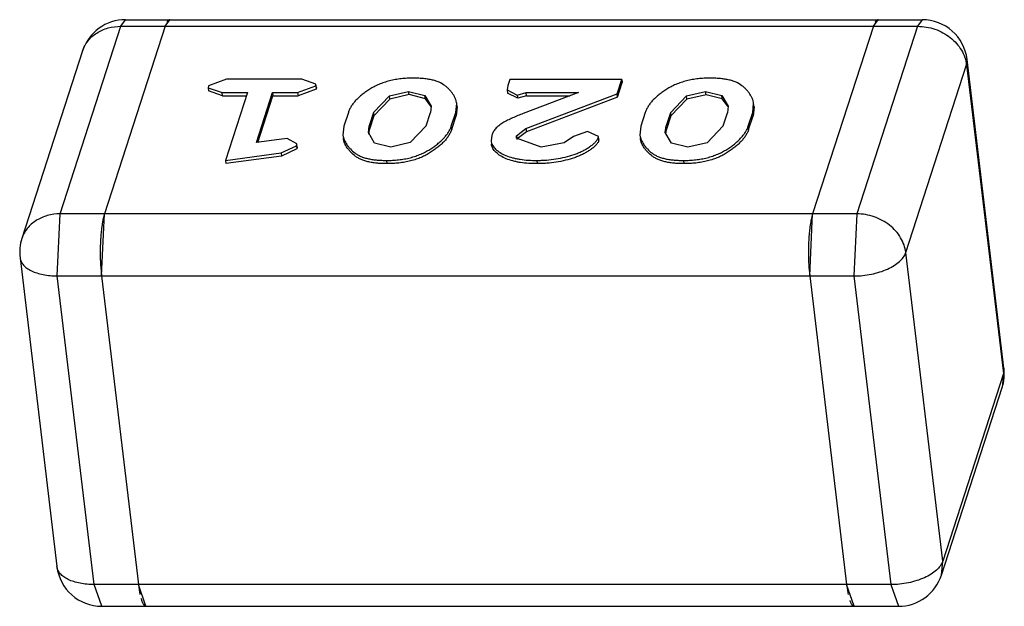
# Model space of a CAD drawing. Header units: millimetres. Extents: x -117 to 182, y -33 to 89.
# Tile 41 of 135: x -98.259 to -97.594, y -3.946 to -3.55. Entities that reach past the tile are written whole.
import ezdxf

# ---------------------------------------------------------------- set-up
doc = ezdxf.new("R2010")
doc.units = ezdxf.units.MM
doc.header["$LTSCALE"] = 1.21
doc.header["$MEASUREMENT"] = 0
doc.layers.get('0').update_dxf_attribs({"linetype": 'CONTINUOUS'})

msp = doc.modelspace()

# ---------------------------------------------------------------- linework, layer by layer
at = {"color": 7, "linetype": 'Continuous'}
for p, q in [((-98.23156, -3.68122), (-98.19054, -3.55458)), ((-98.16066, -3.55458), (-98.20167, -3.68122)), ((-98.19054, -3.55458), (-98.18743, -3.55014)), ((-98.19054, -3.55458), (-97.65263, -3.5546)), ((-98.18743, -3.55014), (-97.64952, -3.55016)), ((-98.16066, -3.55458), (-98.15754, -3.55014)), ((-97.68252, -3.5546), (-97.72353, -3.68124)), ((-97.65263, -3.5546), (-97.69364, -3.68124)), ((-97.68252, -3.5546), (-97.6794, -3.55016)), ((-97.64952, -3.55016), (-97.65263, -3.5546)), ((-98.21642, -3.57123), (-98.25744, -3.69787)), ((-97.66065, -3.70729), (-97.61963, -3.58065)), ((-97.61963, -3.58065), (-97.61925, -3.57703)), ((-97.61963, -3.58065), (-97.59472, -3.78902)), ((-97.59434, -3.7854), (-97.61925, -3.57703)), ((-98.13149, -3.59489), (-98.13161, -3.59604)), ((-98.13161, -3.59604), (-98.12215, -3.59939)), ((-98.13161, -3.59605), (-98.13135, -3.59822)), ((-98.11924, -3.5904), (-98.13149, -3.59489)), ((-98.06834, -3.5904), (-98.11924, -3.5904)), ((-98.07125, -3.59939), (-98.059, -3.5949)), ((-98.05887, -3.59375), (-98.06834, -3.5904)), ((-98.059, -3.5949), (-98.05887, -3.59375)), ((-98.059, -3.5949), (-98.05874, -3.59707)), ((-98.05861, -3.59592), (-98.05887, -3.59375)), ((-98.05861, -3.59592), (-98.05874, -3.59707)), ((-97.9293, -3.59449), (-97.92971, -3.59755)), ((-97.92798, -3.59041), (-97.9293, -3.59449)), ((-97.8524, -3.59041), (-97.92798, -3.59041)), ((-97.85558, -3.60022), (-97.8524, -3.59041)), ((-97.85532, -3.60239), (-97.85214, -3.59258)), ((-97.8524, -3.59041), (-97.85214, -3.59258)), ((-98.12189, -3.60156), (-98.13135, -3.59821)), ((-98.12215, -3.59939), (-98.10518, -3.59939)), ((-98.12189, -3.60156), (-98.12215, -3.59939)), ((-98.12189, -3.60156), (-98.10588, -3.60156)), ((-98.10518, -3.59939), (-98.12, -3.64514)), ((-98.09914, -3.63313), (-98.08822, -3.59939)), ((-98.09813, -3.63299), (-98.08796, -3.60156)), ((-98.08822, -3.59939), (-98.07125, -3.59939)), ((-98.08822, -3.59939), (-98.08796, -3.60156)), ((-98.08796, -3.60156), (-98.07099, -3.60156)), ((-98.07125, -3.59939), (-98.07099, -3.60156)), ((-98.05874, -3.59707), (-98.07099, -3.60156)), ((-98.0201, -3.6129), (-98.00932, -3.60159)), ((-98.00932, -3.60159), (-97.9963, -3.59858)), ((-98.00907, -3.60376), (-98.00932, -3.60159)), ((-97.99604, -3.60075), (-98.00907, -3.60376)), ((-97.99604, -3.60075), (-97.9963, -3.59858)), ((-97.9963, -3.59858), (-97.98528, -3.60132)), ((-97.98502, -3.60349), (-97.99604, -3.60075)), ((-97.98502, -3.60349), (-97.98528, -3.60132)), ((-97.98528, -3.60132), (-97.98102, -3.60847)), ((-97.92971, -3.59755), (-97.92945, -3.59973)), ((-97.92971, -3.59755), (-97.92294, -3.60103)), ((-97.92268, -3.6032), (-97.92945, -3.59972)), ((-97.92294, -3.60103), (-97.91701, -3.5994)), ((-97.92294, -3.60103), (-97.92268, -3.6032)), ((-97.91675, -3.60157), (-97.92268, -3.6032)), ((-97.88153, -3.5994), (-97.919, -3.61344)), ((-97.91708, -3.62358), (-97.85558, -3.60022)), ((-97.91701, -3.5994), (-97.88153, -3.5994)), ((-97.91675, -3.60157), (-97.91701, -3.5994)), ((-97.85532, -3.60239), (-97.91682, -3.62575)), ((-97.91675, -3.60157), (-97.88745, -3.60157)), ((-97.85532, -3.60239), (-97.85558, -3.60022)), ((-97.81959, -3.61291), (-97.80881, -3.6016)), ((-97.80881, -3.6016), (-97.79579, -3.59858)), ((-97.80855, -3.60377), (-97.80881, -3.6016)), ((-97.79553, -3.60076), (-97.80855, -3.60377)), ((-97.79553, -3.60076), (-97.79579, -3.59858)), ((-97.79579, -3.59858), (-97.78477, -3.60133)), ((-97.78451, -3.6035), (-97.79553, -3.60076)), ((-97.78451, -3.6035), (-97.78477, -3.60133)), ((-97.78477, -3.60133), (-97.78051, -3.60848)), ((-98.00907, -3.60376), (-98.01984, -3.61507)), ((-97.98123, -3.60857), (-97.98502, -3.60349)), ((-97.98102, -3.60847), (-97.98154, -3.6129)), ((-97.96453, -3.61276), (-97.96388, -3.60677)), ((-97.96362, -3.60894), (-97.96427, -3.61493)), ((-97.96362, -3.60894), (-97.96388, -3.60677)), ((-97.80855, -3.60377), (-97.81933, -3.61508)), ((-97.78072, -3.60857), (-97.78451, -3.6035)), ((-97.78051, -3.60848), (-97.78103, -3.61291)), ((-97.76401, -3.61277), (-97.76336, -3.60678)), ((-97.7631, -3.60895), (-97.76375, -3.61494)), ((-97.7631, -3.60895), (-97.76336, -3.60678)), ((-98.03702, -3.61276), (-98.04, -3.62198)), ((-98.0201, -3.6129), (-98.02299, -3.62184)), ((-98.01984, -3.61507), (-98.02273, -3.62401)), ((-98.0201, -3.6129), (-98.01984, -3.61507)), ((-97.98443, -3.62184), (-97.98154, -3.6129)), ((-97.96751, -3.62198), (-97.96453, -3.61276)), ((-97.96725, -3.62415), (-97.96427, -3.61493)), ((-97.96453, -3.61276), (-97.96427, -3.61493)), ((-97.83651, -3.61277), (-97.83949, -3.62198)), ((-97.81959, -3.61291), (-97.82248, -3.62184)), ((-97.81933, -3.61508), (-97.82222, -3.62401)), ((-97.81959, -3.61291), (-97.81933, -3.61508)), ((-97.78392, -3.62185), (-97.78103, -3.61291)), ((-97.767, -3.62199), (-97.76401, -3.61277)), ((-97.76674, -3.62416), (-97.76375, -3.61494)), ((-97.76401, -3.61277), (-97.76375, -3.61494)), ((-98.04, -3.62198), (-98.04063, -3.62807)), ((-98.02351, -3.62638), (-98.02299, -3.62184)), ((-98.02273, -3.62401), (-98.02299, -3.62184)), ((-97.98443, -3.62184), (-97.9952, -3.63315)), ((-97.96725, -3.62415), (-97.96751, -3.62198)), ((-97.83949, -3.62198), (-97.84012, -3.62808)), ((-97.823, -3.62638), (-97.82248, -3.62184)), ((-97.82222, -3.62401), (-97.82248, -3.62184)), ((-97.78392, -3.62185), (-97.79469, -3.63316)), ((-97.76674, -3.62416), (-97.767, -3.62199)), ((-98.04063, -3.62807), (-98.04037, -3.63024)), ((-98.01932, -3.63342), (-98.02351, -3.62638)), ((-97.9402, -3.62813), (-97.94064, -3.63194)), ((-97.92351, -3.6301), (-97.92339, -3.62862)), ((-97.92339, -3.62862), (-97.91708, -3.62358)), ((-97.92339, -3.62862), (-97.92313, -3.63079)), ((-97.91682, -3.62575), (-97.92299, -3.63049)), ((-97.91708, -3.62358), (-97.91682, -3.62575)), ((-97.88494, -3.62895), (-97.89123, -3.63337)), ((-97.87552, -3.62554), (-97.88494, -3.62895)), ((-97.86819, -3.62897), (-97.87552, -3.62554)), ((-97.86828, -3.62992), (-97.86819, -3.62897)), ((-97.86793, -3.63113), (-97.86819, -3.62896)), ((-97.84012, -3.62808), (-97.83986, -3.63025)), ((-97.81881, -3.63342), (-97.823, -3.62638)), ((-98.08372, -3.63097), (-98.09914, -3.63313)), ((-98.07824, -3.63044), (-98.08372, -3.63097)), ((-98.08248, -3.64001), (-98.07207, -3.63525)), ((-98.07191, -3.63394), (-98.07824, -3.63044)), ((-98.07207, -3.63525), (-98.07191, -3.63394)), ((-98.07207, -3.63525), (-98.07181, -3.63742)), ((-98.07165, -3.63611), (-98.07191, -3.63394)), ((-98.07165, -3.63612), (-98.07181, -3.63742)), ((-98.0083, -3.63616), (-98.01932, -3.63342)), ((-97.9952, -3.63315), (-98.0083, -3.63616)), ((-97.94064, -3.63194), (-97.94038, -3.63411)), ((-97.90672, -3.63616), (-97.92351, -3.6301)), ((-97.89123, -3.63337), (-97.90672, -3.63616)), ((-97.86828, -3.62992), (-97.86802, -3.63209)), ((-97.86793, -3.63114), (-97.86802, -3.63209)), ((-97.80779, -3.63617), (-97.81881, -3.63342)), ((-97.79469, -3.63316), (-97.80779, -3.63617)), ((-98.12, -3.64514), (-98.08248, -3.64001)), ((-98.08222, -3.64218), (-98.11974, -3.64731)), ((-98.08248, -3.64001), (-98.08222, -3.64218)), ((-98.07181, -3.63742), (-98.08222, -3.64218)), ((-98.12, -3.64514), (-98.11974, -3.64731)), ((-98.01083, -3.64732), (-98.01109, -3.64515)), ((-97.90975, -3.64515), (-97.90949, -3.64732)), ((-97.81032, -3.64733), (-97.81058, -3.64516)), ((-98.23357, -3.72309), (-98.23156, -3.68122)), ((-97.69364, -3.68124), (-98.23156, -3.68122)), ((-98.20368, -3.7231), (-98.20167, -3.68122)), ((-98.20167, -3.68122), (-98.20268, -3.68514)), ((-97.72554, -3.72312), (-97.72353, -3.68124)), ((-97.72353, -3.68124), (-97.72454, -3.68516)), ((-97.69364, -3.68124), (-97.69566, -3.72312)), ((-98.20297, -3.68665), (-98.20351, -3.69004)), ((-97.72483, -3.68667), (-97.72536, -3.69006)), ((-97.63573, -3.91566), (-97.66065, -3.70729)), ((-98.25871, -3.71088), (-98.23379, -3.91926)), ((-98.20422, -3.71725), (-98.20368, -3.7231)), ((-97.72608, -3.71727), (-97.72554, -3.72312)), ((-98.23357, -3.72309), (-97.69566, -3.72312)), ((-98.20865, -3.93147), (-98.23357, -3.72309)), ((-98.20368, -3.7231), (-98.17877, -3.93147)), ((-97.72554, -3.72312), (-97.70063, -3.93149)), ((-97.69566, -3.72312), (-97.67074, -3.93149)), ((-97.59472, -3.78902), (-97.63573, -3.91566)), ((-97.59472, -3.78902), (-97.5956, -3.79841)), ((-97.59434, -3.7854), (-97.59472, -3.78902)), ((-97.63662, -3.92505), (-97.5956, -3.79841)), ((-97.63662, -3.92505), (-97.63573, -3.91566)), ((-97.67074, -3.93149), (-98.20865, -3.93147)), ((-98.20353, -3.94612), (-98.20865, -3.93147)), ((-98.17877, -3.93147), (-98.178, -3.9366)), ((-98.17364, -3.94612), (-98.17877, -3.93147)), ((-97.6955, -3.94614), (-97.70063, -3.93149)), ((-97.70063, -3.93149), (-97.69985, -3.93662)), ((-97.67074, -3.93149), (-97.66562, -3.94614)), ((-98.20353, -3.94612), (-97.66562, -3.94614))]:
    msp.add_line(p, q, dxfattribs=at)
for centre, radius, start, end in [((-98.18743, -3.58062), 0.03048, 89.99765, 162.05532), ((-97.64952, -3.58064), 0.03048, 6.8184, 89.99765), ((-97.9905, -3.61176), 0.0098, 13.58412, 19.00296), ((-97.78998, -3.61177), 0.0098, 13.58412, 19.00296), ((-98.01328, -3.6275), 0.01004, 173.96403, 179.20757), ((-97.81277, -3.62751), 0.01004, 173.96403, 179.20757), ((-97.88586, -3.63762), 0.03789, 169.62041, 169.94857), ((-98.1457, -3.69697), 0.0582, 168.27448, 169.78783), ((-97.66772, -3.69695), 0.05803, 168.27096, 169.78852), ((-98.07545, -3.70608), 0.12907, 175.39712, 176.48785), ((-98.0924, -3.70464), 0.11207, 173.60083, 175.43213), ((-98.10903, -3.70276), 0.09533, 172.33048, 173.60931), ((-97.59783, -3.70606), 0.12855, 175.3944, 176.48957), ((-97.61392, -3.7047), 0.1124, 173.60358, 175.42938), ((-97.63121, -3.70274), 0.095, 172.32899, 173.61228), ((-98.22844, -3.70726), 0.03048, 162.05532, 186.8184), ((-98.05387, -3.7072), 0.15069, 178.00062, 178.9828), ((-98.06344, -3.70683), 0.14111, 176.48209, 178.01583), ((-97.5759, -3.70721), 0.15051, 178.00034, 178.9837), ((-97.58495, -3.70686), 0.14145, 176.48391, 178.01386), ((-98.05023, -3.70727), 0.15432, 178.98072, 180.45304), ((-98.05104, -3.70728), 0.15352, 180.44987, 181.37696), ((-97.5717, -3.70729), 0.15472, 178.98247, 180.45103), ((-97.57333, -3.70731), 0.15308, 180.44789, 181.37762), ((-98.05721, -3.70744), 0.14734, 181.37385, 183.02992), ((-98.06805, -3.70798), 0.13649, 183.04455, 183.89564), ((-97.57888, -3.70745), 0.14753, 181.37496, 183.02891), ((-97.59023, -3.70802), 0.13617, 183.04429, 183.89738), ((-97.6246, -3.78902), 0.03048, 342.05532, 6.8184), ((-98.20353, -3.91564), 0.03048, 186.8184, 269.99765), ((-97.66562, -3.91566), 0.03048, 269.99765, 342.05532), ((-98.1214, -3.92607), 0.05757, 190.5467, 192.05477), ((-97.64339, -3.92611), 0.05743, 190.54339, 192.05517)]:
    msp.add_arc(centre, radius, start, end, dxfattribs=at)
for points, knots in [([(-98.21642, -3.57123), (-98.21603, -3.57001), (-98.21502, -3.56764), (-98.21287, -3.56437), (-98.21015, -3.56148), (-98.2058, -3.55817), (-98.19922, -3.55531), (-98.19347, -3.55458), (-98.19054, -3.55458)], [0, 0, 0, 0, 0.116874, 0.234846, 0.354872, 0.477696, 0.732492, 1, 1, 1, 1]), ([(-98.15911, -3.5512), (-98.15914, -3.55125), (-98.15929, -3.55145), (-98.15941, -3.55166), (-98.15951, -3.55183)], [0, 0, 0, 0, 0.235656, 1, 1, 1, 1]), ([(-98.15824, -3.55035), (-98.15832, -3.5504), (-98.15865, -3.55063), (-98.15892, -3.55095), (-98.15911, -3.5512)], [0, 0, 0, 0, 0.218323, 1, 1, 1, 1]), ([(-98.15754, -3.55014), (-98.1576, -3.55014), (-98.15785, -3.55016), (-98.15808, -3.55026), (-98.15824, -3.55035)], [0, 0, 0, 0, 0.239088, 1, 1, 1, 1]), ([(-97.68097, -3.55122), (-97.681, -3.55127), (-97.68114, -3.55147), (-97.68127, -3.55168), (-97.68137, -3.55185)], [0, 0, 0, 0, 0.235609, 1, 1, 1, 1]), ([(-97.6801, -3.55037), (-97.68018, -3.55042), (-97.68051, -3.55065), (-97.68078, -3.55096), (-97.68097, -3.55122)], [0, 0, 0, 0, 0.218331, 1, 1, 1, 1]), ([(-97.6794, -3.55016), (-97.67946, -3.55016), (-97.6797, -3.55018), (-97.67994, -3.55028), (-97.6801, -3.55037)], [0, 0, 0, 0, 0.239123, 1, 1, 1, 1]), ([(-97.65263, -3.5546), (-97.64868, -3.5546), (-97.64075, -3.55596), (-97.63196, -3.56071), (-97.62631, -3.56602), (-97.62298, -3.57053), (-97.62066, -3.57544), (-97.61984, -3.57892), (-97.61963, -3.58065)], [0, 0, 0, 0, 0.259672, 0.518629, 0.644847, 0.767287, 0.885584, 1, 1, 1, 1]), ([(-97.99334, -3.58959), (-97.99467, -3.58961), (-97.99733, -3.58964), (-98.00133, -3.58998), (-98.0053, -3.59054), (-98.00918, -3.59137), (-98.01289, -3.59244), (-98.01637, -3.59377), (-98.01957, -3.59528), (-98.02248, -3.59699), (-98.02514, -3.59878), (-98.02761, -3.60061), (-98.02986, -3.60251), (-98.03187, -3.60446), (-98.0336, -3.60648), (-98.03507, -3.60852), (-98.03623, -3.61061), (-98.03676, -3.61205), (-98.03702, -3.61276)], [0, 0, 0, 0, 0.076062, 0.1529, 0.229849, 0.305937, 0.380148, 0.451353, 0.519146, 0.583106, 0.644211, 0.703089, 0.759427, 0.813058, 0.863697, 0.911745, 0.957006, 1, 1, 1, 1]), ([(-97.96388, -3.60677), (-97.96394, -3.60621), (-97.96409, -3.60537), (-97.96441, -3.60428), (-97.96472, -3.60348), (-97.96507, -3.60268), (-97.96558, -3.60162), (-97.96638, -3.60032), (-97.96749, -3.59883), (-97.96875, -3.59737), (-97.96994, -3.59622), (-97.97096, -3.59531), (-97.97272, -3.59393), (-97.97513, -3.59251), (-97.97829, -3.59137), (-97.98101, -3.59067), (-97.98393, -3.59017), (-97.98698, -3.58981), (-97.99014, -3.58964), (-97.99227, -3.58961), (-97.99334, -3.58959)], [0, 0, 0, 0, 0.045198, 0.068002, 0.091074, 0.114369, 0.137891, 0.186135, 0.236012, 0.287546, 0.341103, 0.368691, 0.397141, 0.521023, 0.591242, 0.666663, 0.746281, 0.828865, 0.913717, 1, 1, 1, 1]), ([(-97.79283, -3.5896), (-97.79415, -3.58962), (-97.79682, -3.58965), (-97.80082, -3.58999), (-97.80479, -3.59055), (-97.80867, -3.59138), (-97.81238, -3.59245), (-97.81586, -3.59378), (-97.81906, -3.59529), (-97.82196, -3.59699), (-97.82463, -3.59878), (-97.8271, -3.60062), (-97.82935, -3.60252), (-97.83136, -3.60447), (-97.83309, -3.60649), (-97.83456, -3.60853), (-97.83571, -3.61062), (-97.83625, -3.61206), (-97.83651, -3.61277)], [0, 0, 0, 0, 0.076062, 0.1529, 0.229849, 0.305937, 0.380148, 0.451353, 0.519146, 0.583106, 0.644211, 0.703089, 0.759427, 0.813058, 0.863697, 0.911745, 0.957006, 1, 1, 1, 1]), ([(-97.76336, -3.60678), (-97.76343, -3.60622), (-97.76358, -3.60538), (-97.7639, -3.60429), (-97.76421, -3.60349), (-97.76456, -3.60269), (-97.76507, -3.60162), (-97.76586, -3.60033), (-97.76698, -3.59884), (-97.76824, -3.59738), (-97.76942, -3.59622), (-97.77045, -3.59532), (-97.77221, -3.59394), (-97.77462, -3.59252), (-97.77778, -3.59138), (-97.7805, -3.59068), (-97.78342, -3.59018), (-97.78647, -3.58982), (-97.78963, -3.58964), (-97.79176, -3.58961), (-97.79283, -3.5896)], [0, 0, 0, 0, 0.045198, 0.068002, 0.091074, 0.114369, 0.137891, 0.186135, 0.236012, 0.287546, 0.341103, 0.368691, 0.397141, 0.521023, 0.591242, 0.666663, 0.746281, 0.828865, 0.913717, 1, 1, 1, 1]), ([(-97.919, -3.61344), (-97.92021, -3.61393), (-97.92259, -3.61489), (-97.9261, -3.61643), (-97.92895, -3.61776), (-97.93113, -3.61889), (-97.93269, -3.61977), (-97.93415, -3.62067), (-97.93584, -3.62194), (-97.9373, -3.62332), (-97.9385, -3.6248), (-97.93923, -3.62589), (-97.93978, -3.627), (-97.94006, -3.62776), (-97.9402, -3.62813)], [0, 0, 0, 0, 0.146444, 0.290758, 0.432282, 0.501313, 0.568618, 0.633709, 0.694972, 0.807639, 0.859604, 0.908807, 0.955194, 1, 1, 1, 1]), ([(-98.01109, -3.64515), (-98.00977, -3.64513), (-98.0071, -3.64509), (-98.00311, -3.64476), (-97.99915, -3.64419), (-97.99527, -3.64338), (-97.99158, -3.64228), (-97.98811, -3.64096), (-97.98491, -3.63944), (-97.98201, -3.63774), (-97.97935, -3.63596), (-97.9769, -3.63411), (-97.97465, -3.63222), (-97.97266, -3.63026), (-97.97091, -3.62826), (-97.96947, -3.6262), (-97.9683, -3.62413), (-97.96777, -3.62268), (-97.96751, -3.62198)], [0, 0, 0, 0, 0.076103, 0.152982, 0.229963, 0.306092, 0.380181, 0.451414, 0.519124, 0.583134, 0.644299, 0.703021, 0.759403, 0.81292, 0.863755, 0.911685, 0.956985, 1, 1, 1, 1]), ([(-97.81058, -3.64516), (-97.80926, -3.64514), (-97.80659, -3.6451), (-97.8026, -3.64477), (-97.79864, -3.6442), (-97.79476, -3.64338), (-97.79106, -3.64228), (-97.7876, -3.64096), (-97.7844, -3.63944), (-97.7815, -3.63774), (-97.77884, -3.63596), (-97.77639, -3.63412), (-97.77414, -3.63223), (-97.77214, -3.63026), (-97.7704, -3.62827), (-97.76895, -3.62621), (-97.76779, -3.62414), (-97.76726, -3.62269), (-97.767, -3.62199)], [0, 0, 0, 0, 0.076103, 0.152982, 0.229963, 0.306092, 0.380181, 0.451414, 0.519124, 0.583134, 0.644299, 0.703021, 0.759403, 0.81292, 0.863755, 0.911685, 0.956985, 1, 1, 1, 1]), ([(-98.04063, -3.62807), (-98.04049, -3.62919), (-98.04001, -3.63086), (-98.03902, -3.63295), (-98.03806, -3.63448), (-98.03692, -3.63596), (-98.0352, -3.63794), (-98.03315, -3.63979), (-98.03071, -3.64138), (-98.02856, -3.6425), (-98.02609, -3.64337), (-98.02339, -3.64408), (-98.02048, -3.64458), (-98.01743, -3.64493), (-98.01429, -3.6451), (-98.01216, -3.64513), (-98.01109, -3.64515)], [0, 0, 0, 0, 0.090779, 0.137637, 0.18605, 0.236101, 0.28761, 0.397265, 0.457128, 0.521488, 0.59179, 0.667076, 0.746541, 0.829067, 0.913856, 1, 1, 1, 1]), ([(-98.02273, -3.62401), (-98.02279, -3.62421), (-98.02301, -3.62501), (-98.02319, -3.62583), (-98.02326, -3.62645)], [0, 0, 0, 0, 0.253801, 1, 1, 1, 1]), ([(-97.96725, -3.62415), (-97.96751, -3.62485), (-97.96804, -3.6263), (-97.96921, -3.62837), (-97.97065, -3.63043), (-97.9724, -3.63243), (-97.97439, -3.63439), (-97.97664, -3.63628), (-97.97909, -3.63813), (-97.98175, -3.63991), (-97.98465, -3.64161), (-97.98785, -3.64313), (-97.99132, -3.64445), (-97.99501, -3.64555), (-97.99889, -3.64636), (-98.00285, -3.64693), (-98.00684, -3.64726), (-98.00951, -3.6473), (-98.01083, -3.64732)], [0, 0, 0, 0, 0.043015, 0.088315, 0.136245, 0.18708, 0.240597, 0.296979, 0.355701, 0.416866, 0.480876, 0.548586, 0.619819, 0.693908, 0.770037, 0.847018, 0.923897, 1, 1, 1, 1]), ([(-97.84012, -3.62808), (-97.83998, -3.6292), (-97.8395, -3.63086), (-97.83851, -3.63296), (-97.83754, -3.63449), (-97.83641, -3.63597), (-97.83469, -3.63795), (-97.83263, -3.6398), (-97.8302, -3.64139), (-97.82805, -3.64251), (-97.82558, -3.64338), (-97.82287, -3.64408), (-97.81997, -3.64459), (-97.81692, -3.64493), (-97.81377, -3.64511), (-97.81165, -3.64514), (-97.81058, -3.64516)], [0, 0, 0, 0, 0.090779, 0.137637, 0.18605, 0.236101, 0.28761, 0.397265, 0.457128, 0.521488, 0.59179, 0.667076, 0.746541, 0.829067, 0.913856, 1, 1, 1, 1]), ([(-97.82222, -3.62401), (-97.82228, -3.62422), (-97.8225, -3.62502), (-97.82268, -3.62584), (-97.82275, -3.62646)], [0, 0, 0, 0, 0.253801, 1, 1, 1, 1]), ([(-97.76674, -3.62416), (-97.767, -3.62486), (-97.76753, -3.62631), (-97.76869, -3.62838), (-97.77014, -3.63044), (-97.77189, -3.63243), (-97.77388, -3.6344), (-97.77613, -3.63629), (-97.77858, -3.63814), (-97.78124, -3.63991), (-97.78414, -3.64161), (-97.78734, -3.64314), (-97.7908, -3.64445), (-97.7945, -3.64555), (-97.79838, -3.64637), (-97.80234, -3.64694), (-97.80633, -3.64727), (-97.809, -3.64731), (-97.81032, -3.64733)], [0, 0, 0, 0, 0.043015, 0.088315, 0.136245, 0.18708, 0.240597, 0.296979, 0.355701, 0.416866, 0.480876, 0.548586, 0.619819, 0.693908, 0.770037, 0.847018, 0.923897, 1, 1, 1, 1]), ([(-98.01083, -3.64732), (-98.0119, -3.6473), (-98.01403, -3.64727), (-98.01717, -3.6471), (-98.02022, -3.64675), (-98.02313, -3.64625), (-98.02584, -3.64554), (-98.0283, -3.64467), (-98.03045, -3.64356), (-98.03289, -3.64196), (-98.03494, -3.64011), (-98.03666, -3.63813), (-98.0378, -3.63665), (-98.03876, -3.63512), (-98.03975, -3.63303), (-98.04023, -3.63136), (-98.04037, -3.63024)], [0, 0, 0, 0, 0.086144, 0.170933, 0.253459, 0.332924, 0.40821, 0.478512, 0.542872, 0.602735, 0.71239, 0.763899, 0.81395, 0.862363, 0.909221, 1, 1, 1, 1]), ([(-97.94064, -3.63194), (-97.94052, -3.63295), (-97.93982, -3.63505), (-97.9376, -3.63773), (-97.93448, -3.64002), (-97.93061, -3.64197), (-97.92689, -3.64319), (-97.92363, -3.64396), (-97.92008, -3.64456), (-97.91544, -3.64507), (-97.91167, -3.64513), (-97.90975, -3.64515)], [0, 0, 0, 0, 0.085189, 0.179155, 0.286036, 0.406108, 0.539693, 0.611163, 0.685484, 0.839848, 1, 1, 1, 1]), ([(-97.90949, -3.64732), (-97.91141, -3.6473), (-97.91518, -3.64724), (-97.91982, -3.64673), (-97.92337, -3.64613), (-97.92663, -3.64536), (-97.93035, -3.64414), (-97.93422, -3.64219), (-97.93734, -3.6399), (-97.93956, -3.63722), (-97.94026, -3.63512), (-97.94038, -3.63411)], [0, 0, 0, 0, 0.160155, 0.314521, 0.388843, 0.460314, 0.593899, 0.71397, 0.820848, 0.914811, 1, 1, 1, 1]), ([(-97.90975, -3.64515), (-97.90869, -3.64513), (-97.90655, -3.6451), (-97.90225, -3.64488), (-97.8969, -3.64425), (-97.89064, -3.643), (-97.88561, -3.64157), (-97.88182, -3.64014), (-97.87917, -3.63897), (-97.87674, -3.63767), (-97.87453, -3.63626), (-97.87252, -3.63478), (-97.87099, -3.6335), (-97.86991, -3.63243), (-97.86921, -3.63163), (-97.86868, -3.63079), (-97.86842, -3.63021), (-97.86828, -3.62992)], [0, 0, 0, 0, 0.069879, 0.140154, 0.281617, 0.421822, 0.558165, 0.623765, 0.687044, 0.747283, 0.804419, 0.858799, 0.910421, 0.934975, 0.958174, 0.97959, 1, 1, 1, 1]), ([(-97.86802, -3.63209), (-97.86816, -3.63238), (-97.86843, -3.63296), (-97.86895, -3.6338), (-97.86965, -3.6346), (-97.87073, -3.63567), (-97.87226, -3.63695), (-97.87427, -3.63843), (-97.87648, -3.63984), (-97.87891, -3.64114), (-97.88156, -3.64231), (-97.88535, -3.64374), (-97.89038, -3.64517), (-97.89665, -3.64642), (-97.90199, -3.64705), (-97.90629, -3.64727), (-97.90843, -3.6473), (-97.90949, -3.64732)], [0, 0, 0, 0, 0.02041, 0.041826, 0.065025, 0.089579, 0.141201, 0.195581, 0.252717, 0.312956, 0.376235, 0.441835, 0.578178, 0.718383, 0.859846, 0.930121, 1, 1, 1, 1]), ([(-97.81032, -3.64733), (-97.81139, -3.64731), (-97.81351, -3.64728), (-97.81666, -3.6471), (-97.81971, -3.64676), (-97.82262, -3.64625), (-97.82532, -3.64555), (-97.82779, -3.64468), (-97.82994, -3.64356), (-97.83237, -3.64197), (-97.83443, -3.64012), (-97.83615, -3.63814), (-97.83728, -3.63666), (-97.83825, -3.63513), (-97.83924, -3.63304), (-97.83972, -3.63137), (-97.83986, -3.63025)], [0, 0, 0, 0, 0.086144, 0.170933, 0.253459, 0.332924, 0.40821, 0.478512, 0.542872, 0.602735, 0.71239, 0.763899, 0.81395, 0.862363, 0.909221, 1, 1, 1, 1]), ([(-98.23156, -3.68122), (-98.23448, -3.68122), (-98.24023, -3.68195), (-98.24681, -3.68482), (-98.25117, -3.68812), (-98.25388, -3.69102), (-98.25603, -3.69428), (-98.25704, -3.69666), (-98.25744, -3.69787)], [0, 0, 0, 0, 0.267508, 0.522304, 0.645128, 0.765154, 0.883126, 1, 1, 1, 1]), ([(-97.66065, -3.70729), (-97.66085, -3.70556), (-97.66167, -3.70209), (-97.66399, -3.69717), (-97.66732, -3.69266), (-97.67298, -3.68736), (-97.68177, -3.68261), (-97.6897, -3.68124), (-97.69364, -3.68124)], [0, 0, 0, 0, 0.114416, 0.232713, 0.355153, 0.481371, 0.740328, 1, 1, 1, 1]), ([(-97.69566, -3.72312), (-97.69368, -3.72312), (-97.68971, -3.72291), (-97.68386, -3.72202), (-97.67825, -3.72058), (-97.67311, -3.71864), (-97.66861, -3.71627), (-97.66404, -3.71293), (-97.66141, -3.70963), (-97.66065, -3.70729)], [0, 0, 0, 0, 0.14729, 0.295318, 0.43989, 0.577058, 0.703436, 0.816585, 1, 1, 1, 1]), ([(-98.25871, -3.71088), (-98.2586, -3.71175), (-98.25807, -3.71353), (-98.25644, -3.71592), (-98.25403, -3.71803), (-98.25093, -3.71982), (-98.24723, -3.72126), (-98.24143, -3.72271), (-98.23676, -3.72309), (-98.23357, -3.72309)], [0, 0, 0, 0, 0.087266, 0.180998, 0.285852, 0.404158, 0.536292, 0.681178, 1, 1, 1, 1]), ([(-97.63573, -3.91566), (-97.63649, -3.91801), (-97.63912, -3.9213), (-97.6437, -3.92465), (-97.6482, -3.92702), (-97.65334, -3.92895), (-97.65894, -3.93039), (-97.66479, -3.93128), (-97.66876, -3.93149), (-97.67074, -3.93149)], [0, 0, 0, 0, 0.183415, 0.296564, 0.422942, 0.56011, 0.704682, 0.85271, 1, 1, 1, 1]), ([(-98.20865, -3.93147), (-98.21185, -3.93147), (-98.21651, -3.93108), (-98.22232, -3.92963), (-98.22602, -3.92819), (-98.22911, -3.9264), (-98.23152, -3.92429), (-98.23316, -3.9219), (-98.23369, -3.92013), (-98.23379, -3.91926)], [0, 0, 0, 0, 0.318822, 0.463708, 0.595842, 0.714148, 0.819002, 0.912734, 1, 1, 1, 1]), ([(-98.17703, -3.94079), (-98.177, -3.9409), (-98.17687, -3.94135), (-98.17673, -3.94179), (-98.17662, -3.94211)], [0, 0, 0, 0, 0.260662, 1, 1, 1, 1]), ([(-98.17662, -3.94211), (-98.17656, -3.94227), (-98.17635, -3.94286), (-98.17611, -3.94344), (-98.17592, -3.94385)], [0, 0, 0, 0, 0.270722, 1, 1, 1, 1]), ([(-97.69847, -3.94213), (-97.69842, -3.94229), (-97.69821, -3.94288), (-97.69797, -3.94346), (-97.69777, -3.94387)], [0, 0, 0, 0, 0.270649, 1, 1, 1, 1]), ([(-98.17592, -3.94385), (-98.17588, -3.94393), (-98.17573, -3.94423), (-98.17556, -3.94452), (-98.17543, -3.94473)], [0, 0, 0, 0, 0.266532, 1, 1, 1, 1]), ([(-98.17543, -3.94473), (-98.17537, -3.94482), (-98.17516, -3.94515), (-98.1749, -3.94546), (-98.17469, -3.94565)], [0, 0, 0, 0, 0.279152, 1, 1, 1, 1]), ([(-98.17469, -3.94565), (-98.17464, -3.9457), (-98.17444, -3.94586), (-98.17422, -3.94599), (-98.17404, -3.94605)], [0, 0, 0, 0, 0.273842, 1, 1, 1, 1]), ([(-98.17404, -3.94605), (-98.17401, -3.94606), (-98.17388, -3.9461), (-98.17374, -3.94612), (-98.17364, -3.94612)], [0, 0, 0, 0, 0.256226, 1, 1, 1, 1]), ([(-97.69777, -3.94387), (-97.69773, -3.94395), (-97.69759, -3.94425), (-97.69742, -3.94454), (-97.69729, -3.94475)], [0, 0, 0, 0, 0.2666, 1, 1, 1, 1]), ([(-97.69729, -3.94475), (-97.69723, -3.94484), (-97.69701, -3.94517), (-97.69676, -3.94548), (-97.69655, -3.94567)], [0, 0, 0, 0, 0.279078, 1, 1, 1, 1]), ([(-97.69655, -3.94567), (-97.6965, -3.94572), (-97.6963, -3.94588), (-97.69608, -3.94601), (-97.6959, -3.94607)], [0, 0, 0, 0, 0.273924, 1, 1, 1, 1])]:
    msp.add_open_spline(points, degree=3, knots=knots, dxfattribs=at)
for points in [[(-97.92299, -3.63049), (-97.92303, -3.63059), (-97.92308, -3.63069), (-97.92313, -3.63079)], [(-97.6959, -3.94607), (-97.69577, -3.94611), (-97.69564, -3.94614), (-97.6955, -3.94614)]]:
    msp.add_open_spline(points, degree=3, dxfattribs=at)

doc.saveas('drawing.dxf')
